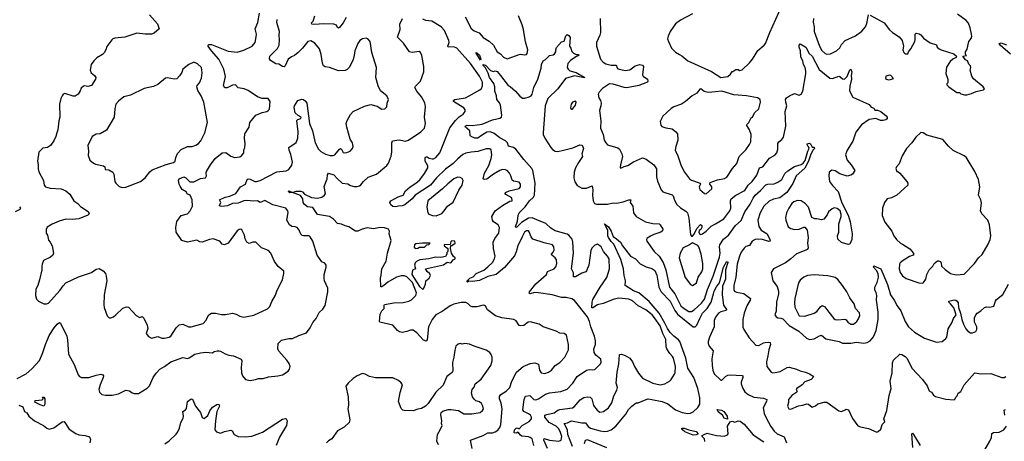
# Model space of a CAD drawing. Extents: x 1550320 to 1685906, y 509093 to 640511.
# Tile 84 of 256: x 1587664 to 1598350, y 563912 to 568493. Entities that reach past the tile are written whole.
import ezdxf

# ---------------------------------------------------------------- set-up
doc = ezdxf.new("R2010")
doc.units = 0

msp = doc.modelspace()

# ---------------------------------------------------------------- linework, layer by layer
at = {"layer": '0CON20XD'}
for points in [[(1594965, 568557), (1594835, 568486), (1594783, 568447), (1594724, 568365), (1594702, 568315), (1594696, 568286), (1594704, 568255), (1594739, 568185), (1594780, 568140), (1594824, 568114), (1594851, 568101), (1594915, 568046), (1595171, 567931), (1595275, 567866), (1595350, 567875), (1595378, 567902), (1595395, 567930), (1595405, 567930), (1595438, 567952), (1595462, 567952), (1595475, 567942), (1595505, 567948), (1595586, 568024), (1595618, 568065), (1595675, 568159), (1595744, 568215), (1595760, 568235), (1595804, 568355), (1595936, 568644)], [(1589074, 568545), (1589159, 568449), (1589178, 568395), (1589122, 568345), (1589095, 568336), (1589025, 568334), (1588934, 568346), (1588805, 568303), (1588695, 568293), (1588676, 568284), (1588663, 568275), (1588610, 568200), (1588599, 568165), (1588579, 568131), (1588564, 568116), (1588500, 568080), (1588467, 568045), (1588441, 568005), (1588430, 567945), (1588439, 567915), (1588476, 567886), (1588490, 567865), (1588486, 567845), (1588445, 567776), (1588405, 567766), (1588367, 567773), (1588355, 567770), (1588332, 567748), (1588321, 567719), (1588298, 567685), (1588265, 567663), (1588245, 567660), (1588155, 567690), (1588136, 567684), (1588124, 567665), (1588110, 567635), (1588096, 567575), (1588101, 567435), (1588089, 567395), (1588079, 567295), (1588066, 567264), (1588058, 567225), (1588036, 567175), (1587998, 567125), (1587965, 567104), (1587914, 567096), (1587873, 567055), (1587856, 566955), (1587866, 566915), (1587866, 566874), (1587871, 566841), (1587923, 566745), (1587931, 566695), (1587945, 566677), (1587993, 566663), (1588115, 566654), (1588165, 566634), (1588207, 566597), (1588253, 566523), (1588295, 566497), (1588324, 566464), (1588407, 566407), (1588419, 566385), (1588405, 566370), (1588305, 566330), (1588235, 566323), (1588165, 566325), (1588092, 566305), (1588015, 566270), (1587962, 566238), (1587950, 566215), (1587953, 566175), (1587965, 566150), (1587976, 566096), (1587995, 566077), (1588016, 566035), (1588030, 565955), (1588023, 565935), (1587999, 565911), (1587922, 565875), (1587907, 565835), (1587906, 565815), (1587904, 565775), (1587880, 565665), (1587862, 565605), (1587839, 565565), (1587836, 565495), (1587846, 565455), (1587867, 565435), (1587925, 565406), (1587955, 565406), (1587975, 565413), (1588101, 565549), (1588135, 565601), (1588165, 565632), (1588301, 565699), (1588444, 565746), (1588495, 565784), (1588525, 565791), (1588570, 565765), (1588596, 565735), (1588604, 565706), (1588608, 565655), (1588580, 565505), (1588578, 565395), (1588582, 565365), (1588613, 565275), (1588635, 565252), (1588653, 565253), (1588682, 565265), (1588706, 565285), (1588785, 565359), (1588823, 565373), (1588845, 565370), (1588929, 565279), (1588968, 565258), (1588995, 565268), (1589011, 565251), (1589049, 565175), (1589054, 565136), (1589037, 565085), (1589062, 565052), (1589095, 565033), (1589165, 565049), (1589205, 565034), (1589235, 565033)], [(1589235, 565033), (1589285, 565042), (1589304, 565056), (1589364, 565146), (1589395, 565177), (1589435, 565183), (1589495, 565156), (1589525, 565154), (1589655, 565192), (1589685, 565225), (1589716, 565285), (1589745, 565304), (1589790, 565305), (1589855, 565288), (1589898, 565288), (1589975, 565303), (1590015, 565294), (1590055, 565270), (1590095, 565260), (1590205, 565281), (1590355, 565352), (1590378, 565375), (1590399, 565431), (1590441, 565499), (1590460, 565555), (1590516, 565665), (1590530, 565735), (1590529, 565759), (1590471, 565811), (1590429, 565865), (1590389, 565955), (1590365, 565984), (1590287, 566015), (1590227, 566077), (1590195, 566077), (1590155, 566062), (1590128, 566075), (1590111, 566111), (1590105, 566150), (1590075, 566210), (1590065, 566218), (1590045, 566212), (1590025, 566197), (1589927, 566065), (1589885, 566047), (1589863, 566053), (1589836, 566086), (1589765, 566113), (1589725, 566106), (1589645, 566076), (1589620, 566080), (1589585, 566099), (1589485, 566076), (1589425, 566093), (1589363, 566185), (1589358, 566235), (1589371, 566299), (1589415, 566366), (1589485, 566384), (1589514, 566416), (1589541, 566465), (1589535, 566535), (1589515, 566588), (1589485, 566598), (1589471, 566621), (1589429, 566649), (1589404, 566685), (1589394, 566706), (1589388, 566745), (1589396, 566764), (1589445, 566787), (1589466, 566776), (1589512, 566732), (1589555, 566731), (1589625, 566769), (1589680, 566775), (1589691, 566795), (1589688, 566825), (1589692, 566845), (1589736, 566915), (1589785, 566984), (1589860, 567045), (1589900, 567050), (1589955, 567011), (1589994, 566994), (1590055, 567002), (1590073, 567015), (1590096, 567045), (1590096, 567075), (1590106, 567104), (1590112, 567145), (1590104, 567205), (1590109, 567251), (1590154, 567325), (1590162, 567375), (1590226, 567454), (1590294, 567486), (1590345, 567496), (1590362, 567505), (1590375, 567520), (1590382, 567605), (1590360, 567635), (1590295, 567638), (1590245, 567653), (1590142, 567722), (1590100, 567740), (1590035, 567751), (1590005, 567785), (1589975, 567781), (1589915, 567751), (1589892, 567752), (1589876, 567776), (1589897, 567877), (1589881, 567955), (1589826, 568065), (1589744, 568155), (1589709, 568205), (1589708, 568215), (1589715, 568222), (1589745, 568224), (1589925, 568152), (1590025, 568141), (1590095, 568163), (1590186, 568204), (1590218, 568245), (1590232, 568305), (1590233, 568335), (1590219, 568395), (1590247, 568463), (1590265, 568565)], [(1591208, 568515), (1591175, 568457), (1591135, 568406), (1591125, 568401), (1591115, 568407), (1591102, 568432), (1591075, 568443), (1590965, 568448), (1590865, 568441), (1590835, 568444), (1590831, 568459), (1590850, 568475), (1590866, 568535)], [(1592499, 568525), (1592565, 568398), (1592595, 568372), (1592649, 568349), (1592695, 568298), (1592760, 568260), (1592805, 568215), (1592845, 568145), (1592881, 568121), (1592915, 568084), (1592955, 568069), (1593095, 568117), (1593145, 568110), (1593164, 568116), (1593170, 568125), (1593178, 568165), (1593152, 568252), (1593131, 568385), (1593117, 568437), (1593077, 568535)], [(1596278, 568505), (1596274, 568465), (1596288, 568415), (1596288, 568365), (1596345, 568205), (1596369, 568159), (1596405, 568125), (1596425, 568119), (1596465, 568122), (1596530, 568155), (1596564, 568186), (1596585, 568223), (1596623, 568265), (1596735, 568318), (1596803, 568367), (1596842, 568415), (1596860, 568450), (1596876, 568544)], [(1596895, 568540), (1597045, 568460), (1597105, 568383), (1597137, 568355), (1597208, 568308), (1597240, 568265), (1597257, 568205), (1597250, 568165), (1597260, 568135), (1597273, 568123), (1597305, 568120), (1597312, 568145), (1597336, 568175), (1597378, 568255), (1597383, 568275), (1597382, 568335), (1597395, 568347), (1597425, 568340), (1597445, 568327), (1597475, 568293), (1597545, 568240), (1597615, 568218), (1597622, 568195), (1597642, 568175), (1597665, 568164), (1597802, 568122), (1597830, 568095), (1597828, 568082), (1597790, 568065), (1597761, 568039), (1597723, 567977), (1597717, 567907), (1597738, 567845), (1597738, 567805), (1597728, 567795), (1597728, 567785), (1597748, 567765), (1597835, 567700), (1597865, 567700), (1597878, 567688), (1597917, 567677), (1597945, 567678), (1597995, 567691), (1598045, 567714), (1598125, 567730), (1598135, 567740), (1598122, 567765), (1598015, 567850), (1597998, 567878), (1597978, 567945), (1597988, 567975), (1597982, 567992), (1597965, 568010), (1597950, 568045), (1597930, 568055), (1597900, 568095), (1597940, 568105), (1597930, 568115), (1597930, 568145), (1597947, 568173), (1597966, 568254), (1597992, 568288), (1597998, 568312), (1597994, 568335), (1597981, 568405), (1597960, 568455), (1597935, 568485), (1597841, 568551)], [(1590095, 566525), (1590035, 566501), (1589975, 566494), (1589918, 566472), (1589853, 566463), (1589840, 566465), (1589832, 566475), (1589848, 566505), (1589834, 566535), (1589895, 566564), (1589945, 566577), (1590008, 566605), (1590062, 566678), (1590116, 566704), (1590134, 566755), (1590145, 566764), (1590165, 566760), (1590215, 566734), (1590235, 566734), (1590275, 566746), (1590455, 566840), (1590555, 566851), (1590584, 566866), (1590618, 566912), (1590626, 566945), (1590608, 567028), (1590588, 567075), (1590584, 567105), (1590665, 567157), (1590684, 567205), (1590688, 567275), (1590672, 567398), (1590682, 567408), (1590715, 567420), (1590720, 567435), (1590685, 567450), (1590652, 567482), (1590643, 567537), (1590647, 567555), (1590684, 567615), (1590725, 567628), (1590744, 567624), (1590766, 567606), (1590779, 567585), (1590811, 567365), (1590842, 567285), (1590872, 567155), (1590907, 567087), (1590932, 567062), (1590983, 567033), (1591035, 567017), (1591065, 567017), (1591085, 567024), (1591134, 567086), (1591145, 567092), (1591156, 567086), (1591175, 567051), (1591185, 567046), (1591215, 567049), (1591252, 567065), (1591275, 567092), (1591283, 567115), (1591277, 567155), (1591252, 567195), (1591213, 567325), (1591209, 567365), (1591219, 567399), (1591256, 567464), (1591285, 567496), (1591405, 567554), (1591475, 567571), (1591545, 567553), (1591595, 567520), (1591626, 567524), (1591648, 567545), (1591653, 567587), (1591668, 567625), (1591649, 567665), (1591581, 567721), (1591554, 567774), (1591529, 567865), (1591536, 567975), (1591487, 568135), (1591466, 568256), (1591442, 568285), (1591425, 568291), (1591385, 568286), (1591357, 568265), (1591333, 568235), (1591302, 568155), (1591292, 568085), (1591280, 568050), (1591240, 567975), (1591217, 567953), (1591195, 567941), (1591125, 567936), (1591025, 567972), (1590979, 567979), (1590960, 567990), (1590949, 568019), (1590936, 568115), (1590919, 568175), (1590868, 568238), (1590825, 568262), (1590792, 568255), (1590735, 568183), (1590686, 568135), (1590648, 568102), (1590615, 568089), (1590578, 568062), (1590545, 567992), (1590535, 567982), (1590515, 567984), (1590475, 568009), (1590443, 568013), (1590385, 568048), (1590376, 568066), (1590380, 568095), (1590461, 568179), (1590479, 568215), (1590484, 568275), (1590479, 568325), (1590485, 568365), (1590453, 568463), (1590459, 568495)], [(1592576, 563835), (1592558, 563925), (1592695, 563977), (1592745, 564004), (1592795, 564005), (1592825, 564014), (1592855, 564034), (1592875, 564062), (1592885, 564095), (1592901, 564265), (1592890, 564325), (1592871, 564375), (1592871, 564399), (1592885, 564419), (1592945, 564456), (1592984, 564495), (1593006, 564565), (1593055, 564664), (1593128, 564725), (1593205, 564758), (1593255, 564766), (1593295, 564750), (1593304, 564684), (1593323, 564655), (1593365, 564650), (1593405, 564663), (1593435, 564684), (1593475, 564736), (1593525, 564769), (1593579, 564825), (1593620, 564905), (1593619, 564965), (1593598, 565065), (1593575, 565082), (1593525, 565086), (1593487, 565107), (1593345, 565157), (1593303, 565183), (1593205, 565210), (1593183, 565207), (1593135, 565171), (1593100, 565165), (1593085, 565172), (1593052, 565222), (1593026, 565236), (1592895, 565252), (1592827, 565277), (1592742, 565342), (1592719, 565379), (1592707, 565387), (1592695, 565390), (1592626, 565374), (1592575, 565372), (1592555, 565379), (1592533, 565405), (1592505, 565421), (1592455, 565419), (1592375, 565401), (1592335, 565384), (1592249, 565321), (1592179, 565285), (1592139, 565235), (1592126, 565205), (1592101, 565155), (1592086, 565014), (1592075, 565000), (1592045, 565011), (1591975, 565090), (1591935, 565118), (1591905, 565120), (1591865, 565104), (1591815, 565096), (1591785, 565100), (1591764, 565115), (1591715, 565173), (1591572, 565205), (1591568, 565215), (1591578, 565295), (1591595, 565330), (1591618, 565355), (1591618, 565392), (1591625, 565400), (1591723, 565417), (1591825, 565419), (1591887, 565435), (1591915, 565450), (1591962, 565495), (1591972, 565525), (1591929, 565639), (1591865, 565700), (1591839, 565709), (1591805, 565709), (1591755, 565696), (1591658, 565642), (1591615, 565604), (1591595, 565590), (1591585, 565590), (1591581, 565685), (1591587, 565717), (1591594, 565785), (1591640, 565870), (1591656, 565955), (1591694, 566095), (1591674, 566165), (1591676, 566196), (1591666, 566216), (1591625, 566231), (1591575, 566236), (1591505, 566219), (1591437, 566233), (1591382, 566218), (1591335, 566194), (1591308, 566195), (1591235, 566244), (1591195, 566253), (1591155, 566272), (1591115, 566280), (1591070, 566325), (1591025, 566356), (1590895, 566378), (1590845, 566454), (1590789, 566459), (1590755, 566485), (1590742, 566505), (1590738, 566548), (1590712, 566582), (1590626, 566614), (1590595, 566612), (1590579, 566625), (1590585, 566633), (1590625, 566616), (1590665, 566629), (1590715, 566629), (1590732, 566622), (1590755, 566597), (1590831, 566561), (1590897, 566553), (1590944, 566566), (1590972, 566585), (1590984, 566605), (1590969, 566681), (1591002, 566765), (1591003, 566807), (1591016, 566824), (1591075, 566808), (1591112, 566762), (1591165, 566718), (1591225, 566711), (1591255, 566690), (1591295, 566680), (1591325, 566680), (1591351, 566689), (1591365, 566697), (1591394, 566735), (1591445, 566780), (1591536, 566814), (1591650, 566910), (1591668, 566935), (1591695, 567010), (1591702, 567058), (1591704, 567156), (1591710, 567175), (1591784, 567186), (1591819, 567179), (1591847, 567173), (1591885, 567184), (1592019, 567275), (1592056, 567315), (1592068, 567365), (1592058, 567435), (1592068, 567545), (1592061, 567591), (1592026, 567656), (1591975, 567716), (1591952, 567755), (1591958, 567772), (1592014, 567825), (1592051, 567925), (1592049, 567985), (1592029, 568105), (1592015, 568137), (1591998, 568148), (1591925, 568137), (1591895, 568145), (1591829, 568239), (1591764, 568304), (1591793, 568385), (1591790, 568445), (1591820, 568505)], [(1593245, 563865), (1593225, 563940), (1593205, 563955), (1593185, 563961), (1593115, 563967), (1593099, 563979), (1593075, 564010), (1593055, 564000), (1593032, 564005), (1593034, 564035), (1593053, 564055), (1593065, 564057), (1593085, 564046), (1593117, 564083), (1593195, 564126), (1593217, 564155), (1593218, 564175), (1593208, 564195), (1593185, 564212), (1593135, 564235), (1593124, 564254), (1593138, 564365), (1593155, 564402), (1593199, 564409), (1593245, 564366), (1593265, 564364), (1593293, 564375), (1593370, 564425), (1593415, 564437), (1593536, 564454), (1593605, 564478), (1593668, 564545), (1593714, 564615), (1593815, 564684), (1593845, 564692), (1593885, 564689), (1593905, 564694), (1593966, 564754), (1593975, 564772), (1593972, 564805), (1593917, 564847), (1593898, 564878), (1593896, 564915), (1593913, 564965), (1593915, 565005), (1593904, 565054), (1593861, 565155), (1593848, 565215), (1593825, 565265), (1593685, 565441), (1593655, 565460), (1593595, 565476), (1593545, 565476), (1593444, 565504), (1593294, 565524), (1593253, 565527), (1593204, 565514), (1593193, 565523), (1593197, 565535), (1593267, 565623), (1593382, 565725), (1593392, 565758), (1593463, 565787), (1593483, 565807), (1593492, 565845), (1593490, 565885), (1593477, 565907), (1593439, 565935), (1593436, 565945), (1593455, 565966), (1593463, 565987), (1593460, 566025), (1593447, 566047), (1593355, 566069), (1593235, 566109), (1593216, 566135), (1593195, 566188), (1593185, 566197), (1593165, 566199), (1593144, 566185), (1593116, 566135), (1593072, 566035), (1593051, 565969), (1593033, 565927), (1592925, 565800), (1592835, 565726), (1592745, 565702), (1592655, 565660), (1592577, 565647), (1592538, 565652), (1592525, 565640), (1592520, 565645), (1592520, 565655), (1592548, 565685), (1592585, 565698), (1592618, 565735), (1592700, 565770), (1592745, 565806), (1592794, 565856), (1592817, 565895), (1592823, 565925), (1592808, 566005), (1592802, 566075), (1592820, 566115), (1592864, 566175), (1592871, 566235), (1592858, 566265), (1592808, 566298), (1592794, 566314), (1592790, 566355), (1592823, 566415), (1592903, 566475), (1592985, 566520), (1593010, 566525), (1593006, 566556), (1592940, 566595), (1592933, 566605), (1592937, 566615), (1592975, 566635), (1593085, 566658), (1593099, 566675), (1593099, 566705), (1593085, 566728), (1593025, 566740), (1593009, 566749), (1592996, 566795), (1592979, 566825), (1592955, 566853), (1592935, 566861), (1592905, 566864), (1592875, 566856), (1592805, 566813), (1592735, 566761), (1592706, 566756), (1592695, 566764), (1592710, 566825), (1592755, 566909), (1592782, 566985), (1592787, 567025), (1592780, 567080), (1592765, 567089), (1592725, 567089), (1592635, 567059), (1592565, 567054), (1592505, 567042), (1592472, 567028), (1592415, 566976), (1592370, 566930), (1592285, 566869), (1592189, 566775), (1592122, 566695), (1591955, 566585), (1591925, 566548), (1591845, 566480), (1591815, 566469), (1591775, 566468), (1591745, 566459), (1591715, 566462), (1591691, 566481), (1591682, 566505), (1591692, 566525), (1591772, 566568), (1591825, 566586), (1591852, 566635), (1591901, 566675), (1591965, 566715), (1592006, 566754), (1592058, 566822), (1592094, 566885), (1592093, 566905), (1592066, 566955), (1592066, 566994), (1592075, 567003), (1592085, 567004), (1592108, 566988), (1592139, 566981), (1592155, 566981), (1592182, 566995), (1592224, 567045), (1592332, 567318), (1592393, 567397), (1592435, 567439), (1592477, 567465), (1592499, 567495), (1592499, 567515), (1592483, 567535), (1592382, 567595), (1592372, 567605), (1592371, 567615), (1592388, 567625), (1592502, 567645), (1592543, 567665), (1592659, 567731), (1592675, 567745), (1592687, 567775), (1592686, 567815), (1592655, 567880), (1592555, 568015), (1592410, 568185), (1592375, 568197), (1592313, 568195), (1592310, 568205), (1592324, 568245), (1592322, 568265), (1592275, 568375), (1592239, 568415), (1592137, 568477), (1592072, 568485), (1592038, 568498)], [(1593963, 568505), (1593966, 568354), (1593960, 568325), (1593924, 568245), (1593925, 568205), (1593969, 568065), (1593995, 568032), (1594025, 568012), (1594085, 567997), (1594135, 568000), (1594143, 567995), (1594145, 567972), (1594155, 567958), (1594235, 567939), (1594285, 567948), (1594345, 567991), (1594395, 568005), (1594425, 567998), (1594434, 567985), (1594422, 567895), (1594430, 567880), (1594476, 567845), (1594483, 567825), (1594478, 567815), (1594385, 567779), (1594255, 567754), (1594225, 567756), (1594105, 567793), (1594065, 567794), (1593989, 567745), (1593953, 567707), (1593944, 567685), (1593951, 567645), (1593967, 567615), (1593974, 567584), (1593972, 567555), (1593956, 567505), (1593972, 567395), (1593969, 567315), (1593995, 567245), (1594008, 567185), (1594024, 567154), (1594045, 567134), (1594155, 567100), (1594174, 567085), (1594199, 567035), (1594206, 567005), (1594184, 566915), (1594182, 566885), (1594195, 566882), (1594225, 566896), (1594265, 566909), (1594325, 566950), (1594425, 566992), (1594465, 566978), (1594545, 566915), (1594575, 566872), (1594574, 566784), (1594585, 566740), (1594625, 566643), (1594645, 566624), (1594745, 566591), (1594755, 566580), (1594771, 566531), (1594795, 566485), (1594837, 566447), (1594895, 566411), (1594911, 566395), (1594928, 566335), (1594944, 566155), (1594955, 566140), (1594965, 566140), (1594985, 566162), (1595013, 566225), (1595053, 566267), (1595068, 566255), (1595068, 566235), (1595058, 566215), (1595039, 566201), (1595036, 566185), (1595043, 566165), (1595055, 566160), (1595075, 566166), (1595113, 566195), (1595170, 566250), (1595217, 566273), (1595305, 566330), (1595373, 566415), (1595383, 566445), (1595377, 566525), (1595385, 566545), (1595435, 566585), (1595534, 566636), (1595571, 566695), (1595615, 566736), (1595665, 566805), (1595695, 566884), (1595731, 566895), (1595802, 566988), (1595860, 567020), (1595882, 567045), (1595894, 567085), (1595894, 567146), (1595904, 567165), (1595935, 567190), (1595953, 567217), (1595980, 567335), (1595971, 567495), (1595990, 567555), (1595978, 567595), (1595976, 567625), (1595985, 567643), (1596020, 567665)], [(1593394, 563835), (1593354, 563925), (1593355, 563943), (1593415, 563925), (1593515, 563913), (1593540, 563925), (1593547, 563965), (1593535, 564007), (1593515, 564048), (1593485, 564075), (1593409, 564115), (1593364, 564175), (1593365, 564195), (1593385, 564205), (1593465, 564221), (1593505, 564250), (1593525, 564257), (1593665, 564274), (1593682, 564285), (1593748, 564362), (1593785, 564387), (1593825, 564396), (1593855, 564390), (1593872, 564375), (1593892, 564302), (1593930, 564250), (1593960, 564230), (1594001, 564235), (1594055, 564274), (1594091, 564329), (1594114, 564406), (1594144, 564466), (1594151, 564495), (1594139, 564545), (1594148, 564662), (1594165, 564755), (1594175, 564856), (1594195, 564859), (1594235, 564846), (1594286, 564816), (1594315, 564776), (1594336, 564726), (1594381, 564651), (1594425, 564599), (1594535, 564544), (1594615, 564526), (1594665, 564537), (1594715, 564564), (1594735, 564585), (1594770, 564640), (1594777, 564655), (1594781, 564725), (1594759, 564815), (1594750, 564835), (1594719, 564865), (1594686, 564915), (1594680, 564940), (1594678, 565018), (1594645, 565085), (1594615, 565165), (1594555, 565254), (1594529, 565285), (1594460, 565340), (1594378, 565385), (1594315, 565437), (1594275, 565455), (1594165, 565469), (1594115, 565455), (1593995, 565409), (1593935, 565393), (1593885, 565364), (1593874, 565364), (1593877, 565425), (1593885, 565453), (1593963, 565587), (1594038, 565692), (1594064, 565785), (1594061, 565895), (1594044, 565925), (1594001, 565975), (1593975, 566026), (1593935, 566054), (1593905, 566043), (1593875, 566009), (1593863, 565985), (1593841, 565825), (1593817, 565763), (1593808, 565752), (1593765, 565740), (1593695, 565700), (1593675, 565700), (1593673, 565743), (1593654, 565785), (1593674, 565956), (1593668, 566078), (1593659, 566109), (1593623, 566153), (1593605, 566164), (1593475, 566198), (1593427, 566227), (1593375, 566280), (1593275, 566318), (1593225, 566340), (1593185, 566337), (1593111, 566289), (1593055, 566236), (1593047, 566237), (1593044, 566244), (1593067, 566305), (1593073, 566365), (1593085, 566393), (1593151, 566459), (1593196, 566524), (1593241, 566565), (1593250, 566585), (1593260, 566715), (1593232, 566855), (1593222, 566875), (1593135, 566972), (1593047, 567085), (1593025, 567103), (1592968, 567118), (1592960, 567155), (1592938, 567178), (1592875, 567208), (1592815, 567258), (1592775, 567276), (1592735, 567272), (1592675, 567236), (1592635, 567206), (1592605, 567207), (1592565, 567222), (1592552, 567235), (1592548, 567285), (1592502, 567325), (1592500, 567335), (1592520, 567345), (1592575, 567342), (1592685, 567359), (1592795, 567406), (1592875, 567421), (1592892, 567435), (1592898, 567455), (1592883, 567565), (1592871, 567591), (1592842, 567625), (1592838, 567665), (1592820, 567715), (1592820, 567765), (1592809, 567799), (1592762, 567865), (1592750, 567910), (1592719, 567969), (1592696, 567995), (1592694, 568006), (1592720, 568000), (1592775, 567941), (1592805, 567930), (1592825, 567937), (1592845, 567928), (1592884, 567885), (1592965, 567779), (1592986, 567766), (1593046, 567716), (1593092, 567662), (1593120, 567640), (1593145, 567639), (1593195, 567654), (1593215, 567666), (1593225, 567685), (1593244, 567755), (1593286, 567845), (1593322, 567965), (1593327, 568005), (1593345, 568044), (1593371, 568059), (1593415, 568102), (1593455, 568110), (1593470, 568120), (1593484, 568145), (1593482, 568165), (1593490, 568190), (1593545, 568252), (1593575, 568258), (1593592, 568318), (1593605, 568330), (1593625, 568321), (1593639, 568299), (1593631, 568205), (1593647, 568185), (1593657, 568147), (1593675, 568128), (1593705, 568116), (1593726, 568116), (1593732, 568105), (1593700, 568090), (1593641, 568049), (1593612, 568015), (1593607, 567975), (1593616, 567955), (1593635, 567936), (1593705, 567920), (1593738, 567898), (1593797, 567865), (1593776, 567864), (1593685, 567881), (1593587, 567853), (1593505, 567742), (1593395, 567635), (1593366, 567555), (1593345, 567265), (1593347, 567245), (1593363, 567205), (1593427, 567105), (1593445, 567082), (1593475, 567065), (1593505, 567062), (1593566, 567074), (1593669, 567101), (1593745, 567132), (1593768, 567128), (1593782, 567095), (1593766, 567035), (1593772, 567005), (1593728, 566942), (1593697, 566883), (1593683, 566837), (1593678, 566775), (1593690, 566730), (1593715, 566691), (1593765, 566662), (1593815, 566663), (1593876, 566686), (1593886, 566645), (1593882, 566585), (1593888, 566525), (1593904, 566495), (1593925, 566490), (1594045, 566490), (1594105, 566503), (1594145, 566500), (1594213, 566513), (1594275, 566536), (1594297, 566537), (1594291, 566505), (1594318, 566468), (1594326, 566395), (1594355, 566356), (1594455, 566296), (1594535, 566279), (1594605, 566274), (1594616, 566265), (1594645, 566218), (1594642, 566198), (1594623, 566185), (1594545, 566160), (1594510, 566140), (1594475, 566118), (1594467, 566105), (1594470, 566085), (1594551, 565975), (1594605, 565924), (1594648, 565855), (1594676, 565775), (1594718, 565585), (1594773, 565513), (1594840, 565385), (1594865, 565362), (1594925, 565324), (1594955, 565322), (1594985, 565340), (1595065, 565414), (1595095, 565455), (1595130, 565560), (1595192, 565705), (1595259, 565911), (1595268, 565955), (1595258, 566025), (1595263, 566045), (1595302, 566108), (1595357, 566153), (1595434, 566256), (1595495, 566312), (1595535, 566405), (1595591, 566489), (1595623, 566555), (1595645, 566585), (1595705, 566636), (1595763, 566697), (1595785, 566704), (1595851, 566709), (1595892, 566728), (1595936, 566755), (1595969, 566821), (1596001, 566849), (1596075, 566896), (1596145, 566919), (1596168, 566935), (1596188, 566962), (1596217, 567063), (1596229, 567085), (1596231, 567101), (1596221, 567115), (1596210, 567135), (1596212, 567145), (1596235, 567151), (1596248, 567145), (1596265, 567108), (1596285, 567108), (1596292, 567095), (1596275, 567077), (1596250, 567030), (1596225, 566956), (1596185, 566881), (1596092, 566798), (1596055, 566712), (1595989, 566615), (1595915, 566559), (1595845, 566543), (1595798, 566522), (1595742, 566465), (1595701, 566395), (1595676, 566315), (1595685, 566245), (1595713, 566205), (1595776, 566166), (1595806, 566105), (1595809, 566085), (1595795, 566083), (1595725, 566106), (1595675, 566110), (1595645, 566106), (1595613, 566087), (1595585, 566040), (1595545, 566029), (1595528, 566012), (1595495, 565966), (1595477, 565925), (1595451, 565835), (1595438, 565695), (1595416, 565604), (1595413, 565555), (1595425, 565539), (1595442, 565532), (1595525, 565517), (1595594, 565465), (1595592, 565445), (1595557, 565383), (1595526, 565305), (1595511, 565235), (1595513, 565153), (1595524, 565125), (1595581, 565035), (1595655, 564956), (1595685, 564952), (1595735, 564981), (1595755, 564986), (1595795, 564990), (1595810, 564985), (1595812, 564965), (1595793, 564905), (1595782, 564842), (1595769, 564775), (1595774, 564725), (1595820, 564665), (1595835, 564656), (1595865, 564658), (1595918, 564672), (1595995, 564713), (1596015, 564716), (1596095, 564695), (1596135, 564676), (1596192, 564665), (1596235, 564646), (1596283, 564615), (1596254, 564585), (1596185, 564560), (1596156, 564524), (1596100, 564485), (1596093, 564475), (1596103, 564455), (1596097, 564445), (1596045, 564408), (1596009, 564365), (1596008, 564332), (1595998, 564295), (1596010, 564265), (1596035, 564262), (1596115, 564299), (1596165, 564304), (1596208, 564318), (1596225, 564317), (1596265, 564282), (1596301, 564299), (1596325, 564320), (1596394, 564336), (1596425, 564336), (1596555, 564242), (1596585, 564236), (1596623, 564255), (1596635, 564261), (1596660, 564255), (1596701, 564161), (1596762, 564082), (1596789, 564069), (1596875, 564051), (1596965, 564012), (1596982, 564018), (1597012, 564045), (1597026, 564094), (1597052, 564125), (1597041, 564155), (1597076, 564245), (1597102, 564408), (1597124, 564485), (1597111, 564565), (1597134, 564655), (1597137, 564765), (1597148, 564792), (1597215, 564858), (1597238, 564855), (1597275, 564832), (1597295, 564811), (1597346, 564706), (1597463, 564583), (1597513, 564515), (1597535, 564460), (1597560, 564445), (1597582, 564415), (1597605, 564400), (1597715, 564371), (1597805, 564362), (1597818, 564372), (1597825, 564390), (1597840, 564405), (1597850, 564435), (1597878, 564452), (1597914, 564526), (1598025, 564653), (1598035, 564656), (1598096, 564644), (1598205, 564650), (1598323, 564607), (1598347, 564607), (1598368, 564615)], [(1596020, 567665), (1596075, 567690), (1596125, 567672), (1596146, 567684), (1596162, 567715), (1596197, 567905), (1596198, 567935), (1596190, 567975), (1596172, 568005), (1596165, 568045), (1596141, 568085), (1596139, 568155), (1596123, 568195), (1596125, 568216), (1596135, 568229), (1596195, 568194), (1596233, 568125), (1596265, 568095), (1596341, 567951), (1596455, 567859), (1596485, 567852), (1596555, 567880), (1596567, 567877), (1596595, 567850), (1596615, 567848), (1596644, 567875), (1596675, 567947), (1596685, 567954), (1596696, 567926), (1596690, 567885), (1596692, 567845), (1596675, 567772), (1596670, 567720), (1596705, 567650), (1596885, 567572), (1596904, 567544), (1596935, 567530), (1596945, 567508), (1596975, 567510), (1597012, 567495), (1597069, 567449), (1597078, 567435), (1597078, 567415), (1597065, 567403), (1597035, 567397), (1597005, 567398), (1596955, 567418), (1596885, 567409), (1596800, 567350), (1596738, 567272), (1596708, 567172), (1596646, 567075), (1596627, 567025), (1596645, 566965), (1596690, 566915), (1596729, 566855), (1596703, 566815), (1596685, 566802), (1596644, 566794), (1596565, 566819), (1596515, 566850), (1596477, 566857), (1596448, 566835), (1596446, 566796), (1596454, 566735), (1596485, 566691), (1596546, 566625), (1596585, 566512), (1596659, 566359), (1596677, 566295), (1596699, 566165), (1596694, 566105), (1596675, 566053), (1596655, 566051), (1596585, 566073), (1596545, 566110), (1596540, 566145), (1596554, 566186), (1596556, 566274), (1596581, 566355), (1596581, 566375), (1596570, 566415), (1596535, 566440), (1596505, 566447), (1596482, 566438), (1596442, 566405), (1596428, 566372), (1596393, 566327), (1596365, 566320), (1596315, 566330), (1596295, 566328), (1596260, 566345), (1596224, 566455), (1596190, 566495), (1596145, 566526), (1596105, 566528), (1596065, 566512), (1596044, 566495), (1596010, 566445), (1595986, 566394), (1595976, 566344), (1595979, 566315), (1596005, 566242), (1596032, 566225), (1596075, 566214), (1596125, 566216), (1596175, 566238), (1596187, 566237), (1596212, 566205), (1596222, 566125), (1596214, 566064), (1596220, 566015), (1596213, 565995), (1596095, 565949), (1596035, 565895), (1595975, 565852), (1595844, 565786), (1595820, 565745), (1595838, 565655), (1595884, 565594), (1595901, 565545), (1595900, 565515), (1595879, 565425), (1595876, 565325), (1595859, 565285), (1595875, 565263), (1595892, 565252), (1595925, 565251), (1595945, 565241), (1596015, 565172), (1596119, 565109), (1596204, 565034), (1596235, 565019), (1596285, 565025), (1596345, 565059), (1596365, 565064), (1596415, 565026), (1596558, 564995), (1596595, 564980), (1596685, 564977), (1596745, 564989), (1596827, 564977), (1596863, 564985), (1596895, 565003), (1596932, 565048), (1596960, 565115), (1596980, 565235), (1596981, 565315), (1596962, 565445), (1596966, 565495), (1596961, 565525), (1596946, 565556), (1596946, 565585), (1596972, 565638), (1596985, 565695), (1596980, 565735), (1596963, 565767), (1596932, 565805), (1596933, 565817), (1597009, 565785), (1597081, 565615), (1597115, 565505), (1597155, 565445), (1597187, 565385), (1597228, 565328), (1597275, 565215), (1597311, 565155), (1597375, 565097), (1597485, 565034), (1597615, 564989), (1597675, 564997), (1597715, 565028), (1597726, 565045), (1597740, 565135), (1597782, 565198), (1597800, 565245), (1597828, 565285), (1597804, 565364), (1597765, 565404), (1597748, 565425), (1597750, 565435), (1597805, 565450), (1597825, 565446), (1597839, 565435), (1597849, 565415), (1597852, 565365), (1597874, 565305), (1597889, 565235), (1597907, 565185), (1597934, 565135), (1597955, 565109), (1597985, 565091), (1598005, 565091), (1598042, 565105), (1598053, 565125), (1598053, 565155), (1598026, 565205), (1598026, 565255), (1598040, 565285), (1598055, 565303), (1598095, 565328), (1598134, 565366), (1598157, 565373), (1598195, 565370), (1598235, 565382), (1598254, 565436), (1598267, 565453), (1598335, 565507), (1598395, 565621)], [(1598418, 568118), (1598306, 568215), (1598294, 568235), (1598315, 568242), (1598375, 568219)], [(1592665, 568052), (1592613, 568135), (1592625, 568133), (1592656, 568106), (1592669, 568065), (1592665, 568052)], [(1588775, 566669), (1588815, 566674), (1588975, 566733), (1589025, 566773), (1589075, 566839), (1589100, 566860), (1589255, 566919), (1589335, 566940), (1589350, 566955), (1589357, 566995), (1589375, 567040), (1589415, 567082), (1589485, 567114), (1589535, 567116), (1589575, 567129), (1589605, 567146), (1589631, 567175), (1589674, 567265), (1589703, 567375), (1589662, 567595), (1589634, 567664), (1589599, 567725), (1589588, 567765), (1589591, 567779), (1589616, 567805), (1589638, 567858), (1589644, 567915), (1589636, 567975), (1589595, 568014), (1589555, 568031), (1589498, 568005), (1589435, 567956), (1589422, 567918), (1589399, 567881), (1589370, 567850), (1589345, 567846), (1589265, 567861), (1589245, 567856), (1589163, 567787), (1589115, 567768), (1589015, 567744), (1588865, 567671), (1588795, 567653), (1588735, 567606), (1588709, 567575), (1588696, 567525), (1588690, 567435), (1588606, 567294), (1588538, 567252), (1588495, 567248), (1588451, 567225), (1588402, 567125), (1588410, 567065), (1588408, 567018), (1588427, 566965), (1588465, 566934), (1588485, 566924), (1588572, 566905), (1588588, 566895), (1588590, 566865), (1588632, 566862), (1588676, 566836), (1588686, 566816), (1588696, 566735), (1588709, 566715), (1588745, 566681), (1588775, 566669)], [(1597095, 567840), (1597115, 567843), (1597148, 567855), (1597120, 567885), (1597105, 567890), (1597065, 567880), (1597060, 567855), (1597070, 567845), (1597095, 567840)], [(1595115, 566599), (1595176, 566655), (1595176, 566675), (1595153, 566705), (1595158, 566725), (1595238, 566752), (1595314, 566766), (1595340, 566780), (1595401, 566875), (1595448, 566932), (1595472, 567008), (1595545, 567080), (1595586, 567135), (1595598, 567165), (1595602, 567245), (1595586, 567296), (1595551, 567349), (1595576, 567375), (1595603, 567425), (1595617, 567435), (1595638, 567482), (1595685, 567525), (1595704, 567595), (1595700, 567625), (1595673, 567643), (1595553, 567667), (1595413, 567677), (1595286, 567716), (1595215, 567709), (1595135, 567702), (1595094, 567714), (1595055, 567740), (1595045, 567738), (1595014, 567696), (1594964, 567665), (1594891, 567605), (1594845, 567576), (1594764, 567546), (1594734, 567526), (1594643, 567445), (1594617, 567385), (1594623, 567345), (1594634, 567334), (1594675, 567319), (1594745, 567307), (1594786, 567276), (1594805, 567252), (1594807, 567185), (1594784, 567115), (1594779, 567075), (1594806, 567015), (1594842, 566905), (1594878, 566835), (1594935, 566764), (1594955, 566750), (1595050, 566715), (1595052, 566705), (1595037, 566675), (1595045, 566646), (1595095, 566604), (1595115, 566599)], [(1593655, 567520), (1593665, 567522), (1593697, 567565), (1593702, 567595), (1593695, 567608), (1593665, 567597), (1593651, 567575), (1593643, 567533), (1593655, 567520)], [(1597465, 565631), (1597474, 565636), (1597498, 565675), (1597510, 565725), (1597536, 565775), (1597574, 565815), (1597590, 565845), (1597625, 565872), (1597635, 565874), (1597656, 565865), (1597666, 565846), (1597669, 565815), (1597707, 565777), (1597765, 565735), (1597829, 565721), (1597915, 565729), (1598026, 565845), (1598070, 565905), (1598110, 565940), (1598176, 566055), (1598196, 566105), (1598204, 566145), (1598191, 566265), (1598173, 566315), (1598106, 566385), (1598093, 566415), (1598101, 566501), (1598094, 566535), (1598072, 566585), (1598084, 566675), (1598072, 566758), (1598032, 566845), (1597935, 566999), (1597915, 567014), (1597795, 567072), (1597745, 567118), (1597682, 567192), (1597509, 567239), (1597468, 567265), (1597445, 567266), (1597391, 567215), (1597346, 567154), (1597289, 567095), (1597240, 567015), (1597208, 566925), (1597181, 566895), (1597174, 566876), (1597184, 566844), (1597195, 566842), (1597215, 566827), (1597293, 566735), (1597303, 566715), (1597302, 566695), (1597183, 566587), (1597125, 566558), (1597080, 566545), (1597051, 566505), (1597029, 566445), (1597024, 566365), (1597054, 566294), (1597130, 566195), (1597150, 566145), (1597179, 566105), (1597223, 566063), (1597247, 566055), (1597325, 566003), (1597352, 565975), (1597368, 565945), (1597360, 565935), (1597320, 565920), (1597252, 565878), (1597220, 565850), (1597212, 565835), (1597208, 565785), (1597219, 565745), (1597245, 565710), (1597285, 565682), (1597422, 565632), (1597465, 565631)], [(1592185, 566363), (1592245, 566388), (1592272, 566415), (1592306, 566465), (1592369, 566511), (1592430, 566640), (1592467, 566695), (1592476, 566745), (1592465, 566769), (1592445, 566778), (1592415, 566780), (1592375, 566764), (1592309, 566711), (1592254, 566656), (1592093, 566525), (1592084, 566455), (1592093, 566393), (1592105, 566380), (1592144, 566364), (1592185, 566363)], [(1587635, 564596), (1587735, 564646), (1587795, 564699), (1587879, 564791), (1587912, 564865), (1587943, 564965), (1587985, 565061), (1588038, 565145), (1588071, 565185), (1588095, 565202), (1588106, 565195), (1588174, 565054), (1588184, 565015), (1588195, 564858), (1588255, 564748), (1588298, 564635), (1588314, 564615), (1588335, 564604), (1588416, 564604), (1588495, 564632), (1588545, 564641), (1588567, 564635), (1588572, 564625), (1588570, 564605), (1588536, 564525), (1588524, 564475), (1588530, 564445), (1588555, 564421), (1588595, 564414), (1588668, 564412), (1588735, 564429), (1588815, 564466), (1588855, 564461), (1588885, 564437), (1588905, 564430), (1588955, 564430), (1589049, 564491), (1589074, 564516), (1589111, 564605), (1589145, 564654), (1589184, 564695), (1589235, 564724), (1589303, 564775), (1589435, 564822), (1589485, 564812), (1589505, 564819), (1589565, 564858), (1589625, 564873), (1589685, 564882), (1589755, 564872), (1589774, 564886), (1589806, 564894), (1589825, 564896), (1589845, 564890), (1589895, 564863), (1589935, 564849), (1589985, 564840), (1590066, 564806), (1590076, 564785), (1590069, 564715), (1590071, 564655), (1590082, 564622), (1590115, 564583), (1590165, 564573), (1590225, 564584), (1590255, 564596), (1590305, 564596), (1590365, 564611), (1590467, 564623), (1590515, 564634), (1590579, 564675), (1590594, 564695), (1590599, 564725), (1590588, 564758), (1590564, 564795), (1590475, 564892), (1590467, 564915), (1590468, 564975), (1590505, 565010), (1590585, 565030), (1590625, 565028), (1590695, 565062), (1590775, 565092), (1590817, 565145), (1590846, 565204), (1590880, 565245), (1590915, 565313), (1590955, 565347), (1590978, 565388), (1591010, 565535), (1591007, 565577), (1590973, 565655), (1590968, 565685), (1590967, 565723), (1590990, 565805), (1590990, 565825), (1590975, 565848), (1590942, 565862), (1590891, 565935), (1590846, 566085), (1590818, 566135), (1590804, 566144), (1590745, 566143), (1590729, 566149), (1590715, 566162), (1590697, 566205), (1590675, 566236), (1590655, 566244), (1590617, 566247), (1590594, 566264), (1590562, 566315), (1590578, 566398), (1590575, 566417), (1590554, 566444), (1590412, 566482), (1590325, 566529), (1590275, 566507), (1590245, 566526), (1590205, 566521), (1590125, 566530), (1590095, 566525)], [(1587661, 566461), (1587674, 566445), (1587665, 566429), (1587615, 566405)], [(1593664, 563854), (1593614, 563985), (1593608, 564035), (1593575, 564107), (1593608, 564112), (1593654, 564136), (1593765, 564112), (1593805, 564112), (1593832, 564072), (1593859, 564055), (1593965, 564025), (1594012, 564018), (1594045, 564021), (1594082, 564038), (1594133, 564077), (1594244, 564206), (1594272, 564258), (1594307, 564295), (1594355, 564329), (1594375, 564331), (1594462, 564365), (1594485, 564372), (1594525, 564368), (1594636, 564346), (1594699, 564319), (1594781, 564255), (1594855, 564226), (1594915, 564214), (1594945, 564217), (1594975, 564232), (1595025, 564278), (1595044, 564315), (1595044, 564386), (1595025, 564485), (1594982, 564605), (1594916, 564705), (1594895, 564815), (1594828, 564995), (1594816, 565016), (1594765, 565053), (1594724, 565095), (1594695, 565136), (1594665, 565195), (1594604, 565304), (1594495, 565431), (1594385, 565525), (1594325, 565547), (1594236, 565605), (1594239, 565655), (1594225, 565715), (1594219, 565785), (1594189, 565889), (1594114, 566055), (1594085, 566084), (1594055, 566128), (1594048, 566145), (1594046, 566205), (1594010, 566275), (1594055, 566242), (1594083, 566195), (1594105, 566136), (1594142, 566112), (1594184, 566075), (1594205, 566035), (1594292, 565925), (1594348, 565895), (1594399, 565839), (1594465, 565808), (1594525, 565790), (1594557, 565767), (1594578, 565718), (1594602, 565585), (1594625, 565535), (1594722, 565435), (1594775, 565335), (1594805, 565295), (1594975, 565155), (1594995, 565155), (1595015, 565173), (1595044, 565246), (1595075, 565305), (1595126, 565354), (1595167, 565425), (1595194, 565516), (1595201, 565545), (1595225, 565591), (1595261, 565635), (1595301, 565805), (1595335, 565862), (1595345, 565867), (1595349, 565855), (1595323, 565775), (1595325, 565675), (1595292, 565598), (1595287, 565505), (1595302, 565392), (1595336, 565344), (1595331, 565335), (1595275, 565320), (1595249, 565305), (1595215, 565261), (1595203, 565225), (1595200, 565155), (1595149, 565045), (1595135, 564998), (1595135, 564975), (1595146, 564946), (1595191, 564895), (1595177, 564807), (1595181, 564735), (1595188, 564685), (1595202, 564645), (1595275, 564578), (1595285, 564576), (1595324, 564616), (1595351, 564629), (1595375, 564633), (1595505, 564628), (1595512, 564622), (1595512, 564605), (1595495, 564555), (1595494, 564535), (1595511, 564485), (1595535, 564451), (1595572, 564422), (1595632, 564392), (1595735, 564380), (1595774, 564365), (1595770, 564345), (1595732, 564275), (1595745, 564215), (1595765, 564166), (1595815, 564073), (1595852, 564022), (1595885, 563993), (1595962, 563962), (1595987, 563895)], [(1592035, 565566), (1592045, 565570), (1592070, 565620), (1592073, 565655), (1592109, 565685), (1592121, 565715), (1592115, 565732), (1592087, 565757), (1592070, 565785), (1592265, 565831), (1592305, 565858), (1592335, 565850), (1592348, 565855), (1592370, 565885), (1592390, 565895), (1592390, 565905), (1592371, 565921), (1592350, 565955), (1592338, 566005), (1592342, 566038), (1592355, 566040), (1592390, 566065), (1592388, 566088), (1592355, 566090), (1592345, 566080), (1592335, 566050), (1592272, 566048), (1592270, 566035), (1592310, 566005), (1592310, 565975), (1592300, 565965), (1592300, 565945), (1592285, 565920), (1592235, 565908), (1592178, 565912), (1592105, 565893), (1592007, 565883), (1591970, 565865), (1591955, 565850), (1591950, 565825), (1591960, 565785), (1591927, 565773), (1591919, 565725), (1592004, 565594), (1592035, 565566)], [(1591955, 566008), (1591985, 566012), (1592005, 566020), (1592057, 566023), (1592082, 566048), (1592105, 566050), (1592120, 566065), (1592035, 566066), (1591965, 566056), (1591948, 566045), (1591945, 566020), (1591955, 566008)], [(1594965, 565606), (1594985, 565614), (1595008, 565632), (1595027, 565695), (1595067, 565755), (1595077, 565785), (1595079, 565845), (1595062, 565945), (1595036, 566026), (1595025, 566039), (1594965, 566068), (1594932, 566045), (1594865, 566013), (1594831, 565955), (1594822, 565905), (1594885, 565693), (1594945, 565614), (1594965, 565606)], [(1596715, 565184), (1596750, 565215), (1596768, 565242), (1596781, 565279), (1596778, 565308), (1596736, 565355), (1596719, 565405), (1596672, 565472), (1596641, 565535), (1596595, 565604), (1596545, 565669), (1596515, 565690), (1596435, 565709), (1596285, 565720), (1596215, 565712), (1596175, 565694), (1596135, 565662), (1596116, 565634), (1596078, 565465), (1596072, 565415), (1596078, 565368), (1596125, 565274), (1596185, 565270), (1596287, 565305), (1596315, 565324), (1596355, 565374), (1596375, 565386), (1596402, 565372), (1596446, 565315), (1596500, 565245), (1596515, 565236), (1596545, 565231), (1596619, 565239), (1596633, 565233), (1596652, 565205), (1596686, 565186), (1596715, 565184)], [(1592208, 563875), (1592191, 563915), (1592198, 563985), (1592227, 564037), (1592249, 564085), (1592242, 564105), (1592244, 564135), (1592234, 564205), (1592239, 564225), (1592255, 564241), (1592315, 564256), (1592345, 564256), (1592426, 564246), (1592485, 564211), (1592571, 564211), (1592663, 564225), (1592687, 564245), (1592697, 564265), (1592692, 564295), (1592675, 564324), (1592655, 564341), (1592613, 564353), (1592595, 564371), (1592580, 564395), (1592567, 564435), (1592576, 564475), (1592595, 564502), (1592606, 564535), (1592671, 564589), (1592776, 564734), (1592793, 564785), (1592791, 564825), (1592782, 564855), (1592765, 564878), (1592725, 564904), (1592596, 564946), (1592545, 564968), (1592495, 564973), (1592465, 564968), (1592445, 564976), (1592422, 564968), (1592399, 564945), (1592386, 564904), (1592377, 564825), (1592361, 564769), (1592366, 564675), (1592359, 564661), (1592301, 564615), (1592259, 564521), (1592180, 564445), (1592096, 564324), (1592070, 564295), (1592025, 564270), (1591985, 564262), (1591935, 564242), (1591837, 564247), (1591822, 564252), (1591805, 564268), (1591777, 564345), (1591794, 564444), (1591817, 564525), (1591806, 564546), (1591774, 564574), (1591715, 564601), (1591525, 564600), (1591460, 564615), (1591412, 564642), (1591385, 564648), (1591325, 564622), (1591284, 564596), (1591228, 564545), (1591205, 564510), (1591229, 564395), (1591233, 564305), (1591226, 564265), (1591246, 564145), (1591241, 564115), (1591187, 564065), (1591114, 564026), (1591052, 563938), (1591015, 563916), (1590993, 563895)], [(1587925, 564293), (1587885, 564307), (1587835, 564333), (1587830, 564345), (1587834, 564355), (1587907, 564363), (1587920, 564375), (1587910, 564390), (1587925, 564390), (1587937, 564375), (1587936, 564315), (1587925, 564293)], [(1589238, 563885), (1589285, 563919), (1589361, 563989), (1589381, 564015), (1589399, 564055), (1589414, 564116), (1589439, 564165), (1589442, 564185), (1589436, 564235), (1589465, 564254), (1589473, 564267), (1589486, 564345), (1589525, 564374), (1589539, 564369), (1589571, 564295), (1589628, 564225), (1589645, 564172), (1589665, 564160), (1589705, 564192), (1589726, 564244), (1589755, 564283), (1589805, 564313), (1589826, 564315), (1589834, 564295), (1589805, 564235), (1589789, 564135), (1589782, 564035), (1589800, 564015), (1589845, 564002), (1589885, 564017), (1589955, 564034), (1589970, 564025), (1589991, 563985), (1590035, 563966), (1590115, 563959), (1590185, 563968), (1590298, 564012), (1590515, 564153), (1590545, 564160), (1590557, 564157), (1590568, 564135), (1590561, 564085), (1590485, 563957), (1590447, 563865)], [(1587655, 564306), (1587697, 564287), (1587715, 564236), (1587740, 564220), (1587762, 564185), (1587825, 564133)], [(1595345, 564154), (1595310, 564165), (1595291, 564195), (1595245, 564234), (1595235, 564257), (1595282, 564252), (1595306, 564236), (1595344, 564184), (1595345, 564154)], [(1598356, 564195), (1598350, 564250), (1598362, 564258)], [(1587825, 564133), (1587923, 564083), (1587959, 564055), (1587985, 564044), (1588035, 564058), (1588125, 564124), (1588145, 564126), (1588200, 564045), (1588275, 563997), (1588305, 563983), (1588375, 563977), (1588420, 563960), (1588432, 563932), (1588424, 563895)], [(1594975, 563979), (1594884, 564014), (1594856, 564035), (1594850, 564045), (1594852, 564055), (1594875, 564055), (1594925, 564037), (1595005, 564019), (1595029, 563995), (1595025, 563988), (1595005, 563984), (1594975, 563979)], [(1595101, 563909), (1595095, 563940), (1595071, 563965), (1595070, 563975), (1595085, 563984), (1595125, 563999), (1595225, 563974), (1595315, 563969), (1595346, 563984), (1595353, 563995), (1595347, 564075), (1595375, 564123), (1595395, 564131), (1595425, 564119), (1595463, 564133), (1595485, 564131), (1595527, 564097), (1595625, 563982), (1595742, 563905)], [(1598128, 563802), (1598195, 563914), (1598211, 563955), (1598214, 563996), (1598233, 564007), (1598295, 564010), (1598345, 564038), (1598375, 564075)], [(1594035, 563841), (1593825, 563928), (1593800, 563920), (1593791, 563885)], [(1597357, 563845), (1597345, 563995), (1597355, 563999), (1597365, 563986), (1597438, 563868)]]:
    msp.add_lwpolyline(points, dxfattribs=at)

doc.saveas('drawing.dxf')
